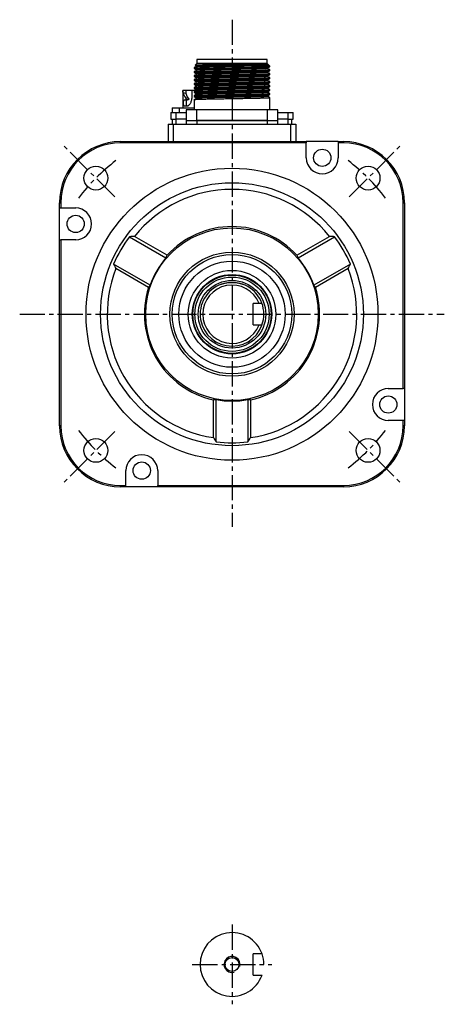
# Model space of a CAD drawing. Header units: millimetres. Extents: x 32176 to 34559, y 9836 to 10798.
# Tile 37 of 57: x 33097 to 33257, y 10078 to 10449. Entities that reach past the tile are written whole.
import ezdxf

# ---------------------------------------------------------------- set-up
doc = ezdxf.new("R2010")
doc.units = ezdxf.units.MM
doc.linetypes.add('CENTER2', pattern=[28.575, 19.05, -3.175, 3.175, -3.175])
doc.layers.add('Center', color=1, linetype='CENTER2')
doc.layers.add('Dim', color=2, linetype='Continuous')

msp = doc.modelspace()

# ---------------------------------------------------------------- linework, layer by layer
at = {"color": 7, "linetype": 'Continuous', "lineweight": 25}
for p, q in [((33163.47, 10433.74), (33163.47, 10432.24)), ((33189.97, 10433.74), (33163.47, 10433.74)), ((33189.97, 10432.24), (33189.97, 10433.74)), ((33163.23, 10431.12), (33162.47, 10430.68)), ((33162.47, 10430.68), (33162.47, 10430.31)), ((33162.47, 10429.18), (33162.47, 10428.81)), ((33163.47, 10432.24), (33162.83, 10431.6)), ((33162.83, 10431.6), (33163.23, 10431.37)), ((33163.23, 10431.37), (33163.25, 10431.36)), ((33163.23, 10429.87), (33163.23, 10429.62)), ((33163.25, 10431.38), (33163.25, 10431.13)), ((33189.97, 10432.24), (33163.47, 10432.24)), ((33190.97, 10431.24), (33184.52, 10431.24)), ((33190.34, 10431.87), (33189.97, 10432.24)), ((33190.21, 10430.37), (33190.21, 10430.61)), ((33190.97, 10431.24), (33190.35, 10431.86)), ((33190.97, 10431.06), (33190.97, 10431.24)), ((33190.97, 10429.56), (33190.97, 10429.93)), ((33162.47, 10427.68), (33162.47, 10427.31)), ((33162.47, 10426.18), (33162.47, 10425.81)), ((33163.23, 10428.37), (33163.23, 10428.12)), ((33163.23, 10426.87), (33163.23, 10426.62)), ((33190.21, 10428.87), (33190.21, 10429.11)), ((33190.21, 10427.37), (33190.21, 10427.61)), ((33190.21, 10425.87), (33190.21, 10426.11)), ((33190.97, 10428.06), (33190.97, 10428.43)), ((33190.97, 10426.56), (33190.97, 10426.93)), ((33190.97, 10425.06), (33190.97, 10425.43)), ((33158.22, 10422.14), (33158.22, 10415.54)), ((33158.23, 10422.14), (33158.22, 10422.14)), ((33159.33, 10422.14), (33158.23, 10422.14)), ((33161.52, 10422.14), (33159.33, 10422.14)), ((33162.47, 10424.68), (33162.47, 10424.31)), ((33162.47, 10423.18), (33162.47, 10422.81)), ((33163.23, 10425.37), (33163.23, 10425.12)), ((33163.23, 10423.87), (33163.23, 10423.62)), ((33163.23, 10422.37), (33163.23, 10422.12)), ((33190.21, 10424.37), (33190.21, 10424.61)), ((33190.21, 10422.87), (33190.21, 10423.11)), ((33190.97, 10423.56), (33190.97, 10423.93)), ((33190.97, 10422.06), (33190.97, 10422.43)), ((33159.38, 10420.91), (33158.28, 10421.24)), ((33158.81, 10418.54), (33159.28, 10418.54)), ((33159.28, 10418.54), (33159.77, 10418.54)), ((33160.32, 10419.14), (33159.37, 10419.14)), ((33160.23, 10418.54), (33159.77, 10418.54)), ((33162.47, 10421.68), (33162.47, 10421.31)), ((33162.47, 10420.18), (33162.47, 10419.81)), ((33162.54, 10419.78), (33162.47, 10419.81)), ((33162.47, 10419.81), (33163.23, 10419.37)), ((33162.47, 10418.68), (33163.23, 10419.12)), ((33162.47, 10418.68), (33162.47, 10414.74)), ((33163.23, 10420.87), (33163.23, 10420.62)), ((33163.23, 10419.12), (33163.23, 10419.37)), ((33163.26, 10419.36), (33163.23, 10419.37)), ((33163.23, 10419.36), (33163.23, 10419.11)), ((33163.29, 10419.12), (33163.23, 10419.12)), ((33163.49, 10419.41), (33163.49, 10419.16)), ((33190.21, 10421.37), (33190.21, 10421.61)), ((33190.21, 10419.87), (33190.21, 10420.11)), ((33190.97, 10420.56), (33190.97, 10420.93)), ((33190.97, 10414.74), (33190.97, 10419.43)), ((33154.12, 10415.54), (33156.92, 10415.54)), ((33154.12, 10415.54), (33154.12, 10413.84)), ((33156.92, 10413.84), (33156.92, 10415.54)), ((33156.92, 10415.54), (33162.47, 10415.54)), ((33160.14, 10416.24), (33158.81, 10416.24)), ((33159.47, 10414.74), (33159.47, 10410.84)), ((33163.47, 10414.74), (33159.47, 10414.74)), ((33163.47, 10410.84), (33163.47, 10414.74)), ((33189.97, 10414.74), (33163.47, 10414.74)), ((33189.97, 10414.74), (33189.97, 10410.84)), ((33193.97, 10414.74), (33189.97, 10414.74)), ((33193.97, 10410.84), (33193.97, 10414.74)), ((33153.72, 10413.84), (33153.72, 10411.34)), ((33153.72, 10413.84), (33155.72, 10413.84)), ((33153.72, 10411.34), (33155.72, 10411.34)), ((33154.22, 10411.34), (33154.22, 10409.34)), ((33155.72, 10411.34), (33155.72, 10413.84)), ((33155.72, 10413.84), (33159.47, 10413.84)), ((33159.47, 10411.34), (33155.72, 10411.34)), ((33155.72, 10409.34), (33155.72, 10411.34)), ((33159.47, 10410.84), (33163.47, 10410.84)), ((33159.47, 10410.84), (33159.47, 10409.34)), ((33159.47, 10410.84), (33163.47, 10410.84)), ((33189.97, 10410.84), (33163.47, 10410.84)), ((33163.47, 10410.84), (33163.47, 10409.34)), ((33163.47, 10410.84), (33189.97, 10410.84)), ((33189.97, 10410.84), (33193.97, 10410.84)), ((33189.97, 10410.84), (33189.97, 10409.34)), ((33189.97, 10410.84), (33193.97, 10410.84)), ((33193.97, 10413.84), (33197.72, 10413.84)), ((33197.72, 10411.34), (33193.97, 10411.34)), ((33193.97, 10409.34), (33193.97, 10410.84)), ((33197.72, 10413.84), (33197.72, 10411.34)), ((33197.72, 10413.84), (33199.72, 10413.84)), ((33197.72, 10411.34), (33199.72, 10411.34)), ((33197.72, 10411.34), (33197.72, 10409.34)), ((33199.22, 10409.34), (33199.22, 10411.34)), ((33199.72, 10411.34), (33199.72, 10413.84)), ((33152.72, 10409.34), (33152.72, 10402.84)), ((33152.72, 10409.34), (33154.72, 10409.34)), ((33154.72, 10409.34), (33198.72, 10409.34)), ((33154.72, 10402.84), (33154.72, 10409.34)), ((33198.72, 10409.34), (33198.72, 10402.84)), ((33198.72, 10409.34), (33200.72, 10409.34)), ((33200.72, 10409.34), (33200.72, 10402.84)), ((33134.72, 10402.34), (33134.72, 10402.84)), ((33134.72, 10402.84), (33204.72, 10402.84)), ((33204.72, 10402.34), (33134.72, 10402.34)), ((33204.72, 10402.84), (33204.72, 10402.34)), ((33216.72, 10402.84), (33204.72, 10402.84)), ((33204.72, 10396.73), (33204.72, 10402.34)), ((33216.72, 10402.84), (33216.72, 10402.34)), ((33216.72, 10402.84), (33218.72, 10402.84)), ((33218.72, 10402.34), (33216.72, 10402.34)), ((33216.72, 10402.34), (33216.72, 10396.73)), ((33218.72, 10402.84), (33218.72, 10402.34)), ((33111.72, 10377.84), (33111.72, 10379.84)), ((33111.72, 10379.84), (33112.22, 10379.84)), ((33111.72, 10377.84), (33112.22, 10377.84)), ((33111.72, 10365.84), (33111.72, 10377.84)), ((33112.22, 10379.84), (33112.22, 10377.84)), ((33112.22, 10377.84), (33117.83, 10377.84)), ((33241.22, 10309.84), (33241.22, 10379.84)), ((33241.22, 10379.84), (33241.72, 10379.84)), ((33241.72, 10379.84), (33241.72, 10309.84)), ((33138.06, 10367.01), (33151.82, 10359.06)), ((33152.29, 10360.03), (33139.97, 10367.14)), ((33201.15, 10360.03), (33213.47, 10367.14)), ((33201.62, 10359.06), (33215.38, 10367.01)), ((33111.72, 10365.84), (33112.22, 10365.84)), ((33111.72, 10295.84), (33111.72, 10365.84)), ((33112.22, 10365.84), (33112.22, 10295.84)), ((33117.83, 10365.84), (33112.22, 10365.84)), ((33145.89, 10348.79), (33132.13, 10356.74)), ((33145.29, 10347.9), (33132.97, 10355.02)), ((33221.31, 10356.74), (33207.55, 10348.79)), ((33220.47, 10355.02), (33208.15, 10347.9)), ((33184.72, 10333.84), (33184.72, 10341.84)), ((33188.03, 10341.84), (33184.72, 10341.84)), ((33184.72, 10333.84), (33188.03, 10333.84)), ((33235.61, 10309.84), (33241.22, 10309.84)), ((33241.72, 10309.84), (33241.22, 10309.84)), ((33241.72, 10309.84), (33241.72, 10297.84)), ((33169.72, 10291.36), (33169.72, 10305.59)), ((33170.79, 10289.78), (33170.79, 10305.67)), ((33182.65, 10305.67), (33182.65, 10289.78)), ((33183.72, 10305.59), (33183.72, 10291.36)), ((33112.22, 10295.84), (33111.72, 10295.84)), ((33241.22, 10297.84), (33235.61, 10297.84)), ((33241.72, 10297.84), (33241.22, 10297.84)), ((33241.22, 10295.84), (33241.22, 10297.84)), ((33241.72, 10295.84), (33241.22, 10295.84)), ((33241.72, 10297.84), (33241.72, 10295.84)), ((33136.72, 10273.34), (33136.72, 10278.95)), ((33148.72, 10278.95), (33148.72, 10273.34)), ((33134.72, 10273.34), (33136.72, 10273.34)), ((33134.72, 10272.84), (33134.72, 10273.34)), ((33136.72, 10272.84), (33134.72, 10272.84)), ((33136.72, 10272.84), (33136.72, 10273.34)), ((33148.72, 10272.84), (33136.72, 10272.84)), ((33148.72, 10273.34), (33218.72, 10273.34)), ((33148.72, 10272.84), (33148.72, 10273.34)), ((33218.72, 10272.84), (33148.72, 10272.84)), ((33218.72, 10273.34), (33218.72, 10272.84)), ((33188.03, 10096.99), (33184.72, 10096.99)), ((33184.72, 10088.99), (33184.72, 10096.99)), ((33184.72, 10088.99), (33188.03, 10088.99))]:
    msp.add_line(p, q, dxfattribs=at)
at = {"color": 7, "linetype": 'Continuous', "lineweight": 25, "flags": 128}
msp.add_lwpolyline([(33163.2, 10422.14), (33162.56, 10422.14), (33161.59, 10422.14)], dxfattribs=at)
at = {"color": 7, "linetype": 'Continuous', "lineweight": 25}
for centre, radius in [((33210.72, 10396.73), 3.25), ((33125.45, 10389.11), 4.5), ((33176.72, 10337.84), 55), ((33227.98, 10389.11), 4.5), ((33176.72, 10337.84), 49.5), ((33117.83, 10371.84), 3.25), ((33176.72, 10337.84), 32.5), ((33176.72, 10337.84), 23.37), ((33176.72, 10337.84), 22.5), ((33176.72, 10337.84), 20), ((33176.72, 10337.84), 16.5), ((33176.72, 10337.84), 14.95), ((33176.72, 10337.84), 14.75), ((33176.72, 10337.84), 14), ((33176.72, 10337.84), 12.75), ((33235.61, 10303.84), 3.25), ((33125.45, 10286.57), 4.5), ((33227.98, 10286.57), 4.5), ((33142.72, 10278.95), 3.25), ((33176.72, 10092.99), 2.6)]:
    msp.add_circle(centre, radius, dxfattribs=at)
for centre, radius, start, end in [((33134.72, 10379.84), 23, 90, 180), ((33134.72, 10379.84), 22.5, 90, 180), ((33218.72, 10379.84), 23, 0, 90), ((33218.72, 10379.84), 22.5, 0, 90), ((33210.72, 10396.73), 6, 180, 0), ((33176.72, 10337.84), 47, 38.5653, 141.4347), ((33117.83, 10371.84), 6, 270, 90), ((33176.72, 10337.84), 33, 42.2467, 137.7533), ((33176.72, 10337.84), 48.43, 142.9687, 157.0313), ((33176.72, 10337.84), 48.43, 22.9687, 37.0313), ((33176.72, 10337.84), 32.71, 139.5597, 160.4403), ((33176.72, 10337.84), 32.71, 19.5597, 40.4403), ((33176.72, 10337.84), 47, 158.5653, 261.4347), ((33176.72, 10337.84), 47, 278.5653, 21.4347), ((33176.72, 10337.84), 33, 162.2467, 257.7533), ((33176.72, 10337.84), 12, 109.4712, 70.5288), ((33176.72, 10337.84), 11, 21.3237, 338.6763), ((33176.72, 10337.84), 33, 282.2467, 17.7533), ((33235.61, 10303.84), 6, 90, 270), ((33176.72, 10337.84), 32.71, 259.5597, 280.4403), ((33134.72, 10295.84), 23, 180, 270), ((33134.72, 10295.84), 22.5, 180, 270), ((33218.72, 10295.84), 22.5, 270, 0), ((33218.72, 10295.84), 23, 270, 0), ((33176.72, 10337.84), 48.43, 262.9687, 277.0313), ((33142.72, 10278.95), 6, 0, 180), ((33176.72, 10092.99), 12, 19.4712, 340.5288)]:
    msp.add_arc(centre, radius, start, end, dxfattribs=at)
for centre, major_axis, ratio, start_param, end_param in [((33165.82, 10414.23), (-6.36, 769.68), 0.005406, 1.560477, 1.562655), ((33165.82, 10419.3), (7.42, -3.33), 0.49099, 3.479611, 3.915673)]:
    msp.add_ellipse(centre, major_axis=major_axis, ratio=ratio, start_param=start_param, end_param=end_param, dxfattribs=at)
for points, knots in [([(33162.5, 10430.3), (33162.49, 10430.3), (33162.42, 10430.31), (33162.59, 10430.34), (33163.05, 10430.38), (33163.97, 10430.42), (33165.25, 10430.46), (33166.84, 10430.5), (33168.73, 10430.54), (33170.83, 10430.58), (33173.11, 10430.62), (33175.48, 10430.66), (33177.9, 10430.7), (33180.27, 10430.74), (33182.56, 10430.78), (33184.66, 10430.82), (33186.56, 10430.86), (33188.16, 10430.9), (33189.45, 10430.94), (33190.33, 10430.98), (33190.87, 10431.02), (33190.94, 10431.04), (33190.97, 10431.06)], [0, 0, 0, 0, 0.0088748, 0.0517663, 0.1042287, 0.1582126, 0.2106751, 0.2646591, 0.3171208, 0.3711038, 0.4235656, 0.4775488, 0.5300111, 0.5839948, 0.6364564, 0.6904394, 0.7429021, 0.7968863, 0.8493479, 0.9033308, 0.9510963, 1, 1, 1, 1]), ([(33162.5, 10428.8), (33162.49, 10428.8), (33162.42, 10428.81), (33162.59, 10428.84), (33163.05, 10428.88), (33163.96, 10428.92), (33165.23, 10428.96), (33166.82, 10429), (33168.71, 10429.04), (33170.81, 10429.08), (33173.09, 10429.12), (33175.46, 10429.16), (33177.88, 10429.2), (33180.25, 10429.24), (33182.54, 10429.28), (33184.65, 10429.32), (33186.54, 10429.36), (33188.15, 10429.4), (33189.44, 10429.44), (33190.33, 10429.48), (33190.87, 10429.52), (33190.94, 10429.54), (33190.97, 10429.56)], [0, 0, 0, 0, 0.00886, 0.051325, 0.103789, 0.157773, 0.210237, 0.264221, 0.316684, 0.370668, 0.42313, 0.477114, 0.529577, 0.583562, 0.636024, 0.690008, 0.742472, 0.796457, 0.848919, 0.902903, 0.950875, 1, 1, 1, 1]), ([(33162.47, 10429.18), (33162.49, 10429.19), (33162.55, 10429.21), (33163.06, 10429.25), (33163.96, 10429.29), (33165.23, 10429.33), (33166.82, 10429.37), (33168.71, 10429.41), (33170.81, 10429.45), (33173.09, 10429.49), (33175.46, 10429.53), (33177.88, 10429.57), (33180.25, 10429.61), (33182.54, 10429.65), (33184.65, 10429.69), (33186.54, 10429.73), (33188.15, 10429.77), (33189.44, 10429.81), (33190.34, 10429.85), (33190.84, 10429.89), (33191.02, 10429.92), (33190.95, 10429.93), (33190.94, 10429.93)], [0, 0, 0, 0, 0.042457, 0.094909, 0.148883, 0.201335, 0.255309, 0.307761, 0.361734, 0.414185, 0.468158, 0.520611, 0.574584, 0.627036, 0.681008, 0.733461, 0.787435, 0.839887, 0.893859, 0.941821, 0.990936, 1, 1, 1, 1]), ([(33162.47, 10430.3), (33162.6, 10430.23), (33162.85, 10430.08), (33163.11, 10429.93), (33163.23, 10429.86)], [0, 0, 0, 0, 0.503923, 1, 1, 1, 1]), ([(33163.24, 10429.62), (33163.11, 10429.55), (33162.86, 10429.4), (33162.6, 10429.26), (33162.47, 10429.18)], [0, 0, 0, 0, 0.499996, 1, 1, 1, 1]), ([(33163.31, 10431.14), (33163.19, 10431.07), (33162.93, 10430.92), (33162.68, 10430.78), (33162.56, 10430.7)], [0, 0, 0, 0, 0.4999989, 1, 1, 1, 1]), ([(33184.52, 10431.24), (33184.01, 10431.23), (33182.83, 10431.2), (33180.76, 10431.16), (33178.42, 10431.12), (33175.99, 10431.08), (33173.61, 10431.03), (33171.3, 10430.99), (33169.16, 10430.94), (33167.22, 10430.9), (33165.56, 10430.85), (33164.2, 10430.81), (33163.24, 10430.76), (33162.7, 10430.73), (33162.63, 10430.71), (33162.61, 10430.7)], [0, 0, 0, 0, 0.061186, 0.142805, 0.226792, 0.308411, 0.392397, 0.474016, 0.558002, 0.639622, 0.723608, 0.805228, 0.889214, 0.97101, 1, 1, 1, 1]), ([(33185.46, 10431.91), (33184.97, 10431.9), (33184.44, 10431.89), (33183.34, 10431.88), (33182.77, 10431.87), (33181.58, 10431.86), (33180.98, 10431.86), (33179.73, 10431.84), (33179.09, 10431.84), (33177.16, 10431.82), (33175.84, 10431.8), (33173.91, 10431.78), (33173.27, 10431.78), (33172.02, 10431.76), (33171.42, 10431.76), (33169.64, 10431.74), (33168.56, 10431.73), (33167.09, 10431.71), (33166.63, 10431.7), (33165.78, 10431.69), (33165.39, 10431.68), (33164.68, 10431.67), (33164.37, 10431.66), (33163.82, 10431.65), (33163.59, 10431.64), (33163.03, 10431.62), (33162.84, 10431.61), (33162.83, 10431.6)], [0, 0, 0, 0, 0.0625, 0.0625, 0.125, 0.125, 0.1875, 0.1875, 0.25, 0.25, 0.375, 0.375, 0.4375, 0.4375, 0.5, 0.5, 0.625, 0.625, 0.6875, 0.6875, 0.75, 0.75, 0.8125, 0.8125, 0.875, 0.875, 1, 1, 1, 1]), ([(33190.17, 10430.61), (33190.12, 10430.6), (33190.03, 10430.57), (33189.25, 10430.52), (33188, 10430.47), (33186.32, 10430.43), (33184.27, 10430.38), (33181.91, 10430.33), (33179.36, 10430.29), (33176.72, 10430.24), (33174.08, 10430.19), (33171.52, 10430.15), (33169.17, 10430.1), (33167.12, 10430.05), (33165.44, 10430.01), (33164.17, 10429.96), (33163.43, 10429.91), (33163.15, 10429.88), (33163.26, 10429.86), (33163.27, 10429.86)], [0, 0, 0, 0, 0.05256, 0.115668, 0.178775, 0.240669, 0.302563, 0.36567, 0.428778, 0.490672, 0.552566, 0.615673, 0.67878, 0.740674, 0.802568, 0.865676, 0.928783, 0.990677, 1, 1, 1, 1]), ([(33190.1, 10430.37), (33190.13, 10430.36), (33190.19, 10430.33), (33189.43, 10430.28), (33187.99, 10430.22), (33186.02, 10430.17), (33183.6, 10430.12), (33180.82, 10430.06), (33177.85, 10430.01), (33174.83, 10429.96), (33171.9, 10429.9), (33169.2, 10429.85), (33166.89, 10429.8), (33165.04, 10429.75), (33163.82, 10429.69), (33163.24, 10429.65), (33163.29, 10429.63), (33163.3, 10429.62)], [0, 0, 0, 0, 0.038159, 0.11929, 0.19171, 0.262574, 0.33402, 0.406579, 0.478437, 0.549055, 0.621257, 0.693705, 0.764637, 0.836002, 0.90855, 0.980472, 1, 1, 1, 1]), ([(33185.46, 10431.91), (33184.76, 10431.89), (33183.36, 10431.86), (33180.75, 10431.81), (33177.79, 10431.76), (33174.58, 10431.7), (33171.49, 10431.65), (33168.7, 10431.59), (33166.34, 10431.53), (33164.59, 10431.48), (33163.5, 10431.43), (33163.37, 10431.39), (33163.31, 10431.38)], [0, 0, 0, 0, 0.087094, 0.174133, 0.280492, 0.386768, 0.49297, 0.599095, 0.705138, 0.811108, 0.916993, 1, 1, 1, 1]), ([(33190.34, 10431.87), (33190.31, 10431.86), (33190.26, 10431.83), (33189.64, 10431.78), (33188.42, 10431.73), (33186.42, 10431.68), (33183.88, 10431.62), (33180.95, 10431.57), (33177.79, 10431.51), (33174.58, 10431.45), (33171.49, 10431.4), (33168.7, 10431.34), (33166.34, 10431.28), (33164.6, 10431.23), (33163.58, 10431.18), (33163.45, 10431.15), (33163.41, 10431.14)], [0, 0, 0, 0, 0.054725, 0.109424, 0.187029, 0.26458, 0.342073, 0.419508, 0.49689, 0.574212, 0.65148, 0.728691, 0.805843, 0.882942, 0.959979, 1, 1, 1, 1]), ([(33190.34, 10431.87), (33190.38, 10431.84), (33190.37, 10431.82), (33190.3, 10431.76), (33190.22, 10431.73), (33189.99, 10431.68), (33189.84, 10431.66), (33189.57, 10431.62), (33189.47, 10431.6), (33189.25, 10431.58), (33189.13, 10431.56), (33188.49, 10431.5), (33187.86, 10431.45), (33186.72, 10431.37), (33186.32, 10431.34), (33185.45, 10431.29), (33185, 10431.27), (33184.52, 10431.24)], [0, 0, 0, 0, 0.125, 0.125, 0.25, 0.25, 0.375, 0.375, 0.4375, 0.4375, 0.5, 0.5, 0.75, 0.75, 0.875, 0.875, 1, 1, 1, 1]), ([(33190.34, 10431.87), (33190.35, 10431.87), (33190.25, 10431.88), (33189.84, 10431.88), (33189.52, 10431.88), (33188.68, 10431.89), (33188.15, 10431.9), (33186.93, 10431.9), (33186.24, 10431.9), (33185.46, 10431.91)], [0, 0, 0, 0, 0.25, 0.25, 0.5, 0.5, 0.75, 0.75, 1, 1, 1, 1]), ([(33190.2, 10430.61), (33190.33, 10430.68), (33190.58, 10430.83), (33190.84, 10430.98), (33190.96, 10431.05)], [0, 0, 0, 0, 0.4999956, 1, 1, 1, 1]), ([(33190.2, 10429.11), (33190.33, 10429.18), (33190.58, 10429.33), (33190.84, 10429.48), (33190.96, 10429.55)], [0, 0, 0, 0, 0.499996, 1, 1, 1, 1]), ([(33190.96, 10429.93), (33190.84, 10430.01), (33190.58, 10430.15), (33190.33, 10430.3), (33190.21, 10430.37)], [0, 0, 0, 0, 0.504086, 1, 1, 1, 1]), ([(33162.5, 10427.3), (33162.49, 10427.3), (33162.42, 10427.31), (33162.59, 10427.34), (33163.05, 10427.38), (33163.96, 10427.42), (33165.23, 10427.46), (33166.82, 10427.5), (33168.71, 10427.54), (33170.81, 10427.58), (33173.09, 10427.62), (33175.46, 10427.66), (33177.88, 10427.7), (33180.25, 10427.74), (33182.54, 10427.78), (33184.65, 10427.82), (33186.54, 10427.86), (33188.15, 10427.9), (33189.44, 10427.94), (33190.33, 10427.98), (33190.87, 10428.02), (33190.94, 10428.04), (33190.97, 10428.06)], [0, 0, 0, 0, 0.008913, 0.051376, 0.103836, 0.157818, 0.210279, 0.264261, 0.31672, 0.370701, 0.423161, 0.477142, 0.529602, 0.583584, 0.636044, 0.690025, 0.742485, 0.796468, 0.848927, 0.902908, 0.950877, 1, 1, 1, 1]), ([(33162.5, 10425.8), (33162.49, 10425.8), (33162.42, 10425.81), (33162.59, 10425.84), (33163.05, 10425.88), (33163.96, 10425.92), (33165.23, 10425.96), (33166.82, 10426), (33168.71, 10426.04), (33170.81, 10426.08), (33173.09, 10426.12), (33175.46, 10426.16), (33177.88, 10426.2), (33180.25, 10426.24), (33182.54, 10426.28), (33184.65, 10426.32), (33186.54, 10426.36), (33188.15, 10426.4), (33189.44, 10426.44), (33190.33, 10426.48), (33190.87, 10426.52), (33190.94, 10426.54), (33190.97, 10426.56)], [0, 0, 0, 0, 0.009064, 0.051521, 0.103974, 0.157947, 0.2104, 0.264373, 0.316825, 0.370798, 0.423249, 0.477222, 0.529675, 0.583648, 0.6361, 0.690072, 0.742525, 0.796499, 0.84895, 0.902923, 0.950885, 1, 1, 1, 1]), ([(33162.47, 10428.8), (33162.6, 10428.73), (33162.85, 10428.58), (33163.11, 10428.43), (33163.23, 10428.36)], [0, 0, 0, 0, 0.50391, 1, 1, 1, 1]), ([(33162.47, 10427.68), (33162.49, 10427.69), (33162.55, 10427.71), (33163.06, 10427.75), (33163.96, 10427.79), (33165.23, 10427.83), (33166.82, 10427.87), (33168.71, 10427.91), (33170.81, 10427.95), (33173.09, 10427.99), (33175.46, 10428.03), (33177.88, 10428.07), (33180.25, 10428.11), (33182.54, 10428.15), (33184.65, 10428.19), (33186.54, 10428.23), (33188.15, 10428.27), (33189.44, 10428.31), (33190.34, 10428.35), (33190.84, 10428.39), (33191.02, 10428.42), (33190.95, 10428.43), (33190.94, 10428.43)], [0, 0, 0, 0, 0.042457, 0.094909, 0.148883, 0.201336, 0.25531, 0.307761, 0.361734, 0.414186, 0.468159, 0.520612, 0.574585, 0.627037, 0.68101, 0.733462, 0.787436, 0.839888, 0.893861, 0.941823, 0.990938, 1, 1, 1, 1]), ([(33162.47, 10426.18), (33162.49, 10426.19), (33162.55, 10426.21), (33163.06, 10426.25), (33163.96, 10426.29), (33165.23, 10426.33), (33166.82, 10426.37), (33168.71, 10426.41), (33170.81, 10426.45), (33173.09, 10426.49), (33175.46, 10426.53), (33177.88, 10426.57), (33180.25, 10426.61), (33182.54, 10426.65), (33184.65, 10426.69), (33186.54, 10426.73), (33188.15, 10426.77), (33189.44, 10426.81), (33190.34, 10426.85), (33190.84, 10426.89), (33191.02, 10426.92), (33190.95, 10426.93), (33190.94, 10426.93)], [0, 0, 0, 0, 0.0424634, 0.094924, 0.1489059, 0.2013665, 0.2553486, 0.3078084, 0.3617895, 0.4142495, 0.4682307, 0.5206911, 0.5746729, 0.6271327, 0.6811137, 0.7335746, 0.7875568, 0.8400166, 0.8939976, 0.941967, 0.9910897, 1, 1, 1, 1]), ([(33162.47, 10424.68), (33162.49, 10424.69), (33162.55, 10424.71), (33163.06, 10424.75), (33163.96, 10424.79), (33165.23, 10424.83), (33166.82, 10424.87), (33168.71, 10424.91), (33170.81, 10424.95), (33173.09, 10424.99), (33175.46, 10425.03), (33177.88, 10425.07), (33180.25, 10425.11), (33182.54, 10425.15), (33184.65, 10425.19), (33186.54, 10425.23), (33188.15, 10425.27), (33189.44, 10425.31), (33190.34, 10425.35), (33190.84, 10425.39), (33191.02, 10425.42), (33190.95, 10425.43), (33190.94, 10425.43)], [0, 0, 0, 0, 0.042466, 0.094929, 0.148914, 0.201378, 0.255363, 0.307825, 0.36181, 0.414272, 0.468257, 0.52072, 0.574705, 0.627167, 0.681151, 0.733615, 0.7876, 0.840063, 0.894047, 0.942019, 0.991145, 1, 1, 1, 1]), ([(33163.24, 10428.12), (33163.11, 10428.05), (33162.86, 10427.9), (33162.6, 10427.76), (33162.47, 10427.68)], [0, 0, 0, 0, 0.4999958, 1, 1, 1, 1]), ([(33162.47, 10427.3), (33162.6, 10427.23), (33162.85, 10427.08), (33163.11, 10426.93), (33163.23, 10426.86)], [0, 0, 0, 0, 0.5039506, 1, 1, 1, 1]), ([(33163.24, 10426.62), (33163.11, 10426.55), (33162.86, 10426.4), (33162.6, 10426.25), (33162.47, 10426.18)], [0, 0, 0, 0, 0.499996, 1, 1, 1, 1]), ([(33162.47, 10425.8), (33162.6, 10425.73), (33162.85, 10425.58), (33163.11, 10425.43), (33163.23, 10425.36)], [0, 0, 0, 0, 0.50408, 1, 1, 1, 1]), ([(33190.17, 10429.11), (33190.12, 10429.1), (33190.03, 10429.07), (33189.25, 10429.02), (33188, 10428.97), (33186.32, 10428.93), (33184.27, 10428.88), (33181.91, 10428.83), (33179.36, 10428.79), (33176.72, 10428.74), (33174.08, 10428.69), (33171.52, 10428.65), (33169.17, 10428.6), (33167.12, 10428.55), (33165.44, 10428.51), (33164.17, 10428.46), (33163.43, 10428.41), (33163.15, 10428.38), (33163.26, 10428.36), (33163.27, 10428.36)], [0, 0, 0, 0, 0.052582, 0.115689, 0.178796, 0.24069, 0.302583, 0.36569, 0.428797, 0.490691, 0.552585, 0.615692, 0.678798, 0.740692, 0.802586, 0.865693, 0.9288, 0.990693, 1, 1, 1, 1]), ([(33190.17, 10427.61), (33190.12, 10427.6), (33190.03, 10427.57), (33189.25, 10427.52), (33188, 10427.47), (33186.32, 10427.43), (33184.27, 10427.38), (33181.91, 10427.33), (33179.36, 10427.29), (33176.72, 10427.24), (33174.08, 10427.19), (33171.52, 10427.15), (33169.17, 10427.1), (33167.12, 10427.05), (33165.44, 10427.01), (33164.17, 10426.96), (33163.43, 10426.91), (33163.15, 10426.88), (33163.26, 10426.86), (33163.27, 10426.86)], [0, 0, 0, 0, 0.052573, 0.115677, 0.178782, 0.240673, 0.302564, 0.365668, 0.428772, 0.490663, 0.552554, 0.615659, 0.678763, 0.740654, 0.802545, 0.865649, 0.928753, 0.990645, 1, 1, 1, 1]), ([(33190.17, 10426.11), (33190.12, 10426.1), (33190.03, 10426.07), (33189.25, 10426.02), (33188, 10425.97), (33186.32, 10425.93), (33184.27, 10425.88), (33181.91, 10425.83), (33179.36, 10425.79), (33176.72, 10425.74), (33174.08, 10425.69), (33171.52, 10425.65), (33169.17, 10425.6), (33167.12, 10425.55), (33165.44, 10425.51), (33164.17, 10425.46), (33163.43, 10425.41), (33163.15, 10425.38), (33163.26, 10425.36), (33163.27, 10425.36)], [0, 0, 0, 0, 0.052459, 0.115561, 0.178663, 0.240551, 0.30244, 0.365541, 0.428643, 0.490531, 0.55242, 0.615521, 0.678623, 0.740511, 0.8024, 0.865501, 0.928603, 0.990491, 1, 1, 1, 1]), ([(33190.14, 10425.87), (33190.14, 10425.85), (33190.11, 10425.82), (33189.3, 10425.77), (33187.87, 10425.72), (33185.87, 10425.67), (33183.42, 10425.61), (33180.63, 10425.56), (33177.65, 10425.51), (33174.63, 10425.46), (33171.71, 10425.4), (33169.03, 10425.35), (33166.75, 10425.29), (33164.94, 10425.24), (33163.76, 10425.19), (33163.22, 10425.15), (33163.28, 10425.13), (33163.29, 10425.12)], [0, 0, 0, 0, 0.051948, 0.124241, 0.196583, 0.267328, 0.33888, 0.411425, 0.483148, 0.55379, 0.626042, 0.698418, 0.769218, 0.840693, 0.913233, 0.985025, 1, 1, 1, 1]), ([(33190.19, 10428.87), (33190.15, 10428.85), (33190.07, 10428.82), (33189.3, 10428.77), (33188.05, 10428.72), (33186.36, 10428.68), (33184.29, 10428.63), (33181.92, 10428.58), (33179.33, 10428.54), (33176.67, 10428.49), (33174, 10428.44), (33171.42, 10428.39), (33169.06, 10428.35), (33167.01, 10428.3), (33165.33, 10428.25), (33164.11, 10428.21), (33163.38, 10428.16), (33163.31, 10428.13), (33163.29, 10428.12)], [0, 0, 0, 0, 0.059356, 0.123669, 0.188034, 0.251186, 0.314266, 0.378606, 0.442946, 0.506026, 0.569178, 0.633543, 0.697857, 0.76087, 0.824092, 0.888479, 0.952765, 1, 1, 1, 1]), ([(33190.16, 10427.37), (33190.17, 10427.36), (33190.25, 10427.34), (33189.85, 10427.31), (33188.96, 10427.26), (33187.55, 10427.21), (33185.74, 10427.16), (33183.57, 10427.12), (33181.11, 10427.07), (33178.49, 10427.02), (33175.82, 10426.98), (33173.17, 10426.93), (33170.65, 10426.88), (33168.37, 10426.83), (33166.44, 10426.79), (33164.88, 10426.74), (33163.82, 10426.69), (33163.29, 10426.65), (33163.3, 10426.63), (33163.3, 10426.62)], [0, 0, 0, 0, 0.016047, 0.079597, 0.144067, 0.208181, 0.270915, 0.334525, 0.399005, 0.463079, 0.525786, 0.589454, 0.653943, 0.717975, 0.78066, 0.844384, 0.90888, 0.972867, 1, 1, 1, 1]), ([(33190.2, 10427.61), (33190.33, 10427.68), (33190.58, 10427.83), (33190.84, 10427.98), (33190.96, 10428.05)], [0, 0, 0, 0, 0.499996, 1, 1, 1, 1]), ([(33190.2, 10426.11), (33190.33, 10426.18), (33190.58, 10426.33), (33190.84, 10426.48), (33190.96, 10426.55)], [0, 0, 0, 0, 0.4999958, 1, 1, 1, 1]), ([(33190.96, 10428.43), (33190.84, 10428.51), (33190.58, 10428.65), (33190.33, 10428.8), (33190.21, 10428.87)], [0, 0, 0, 0, 0.504081, 1, 1, 1, 1]), ([(33190.96, 10426.93), (33190.84, 10427), (33190.58, 10427.15), (33190.33, 10427.3), (33190.21, 10427.37)], [0, 0, 0, 0, 0.5039524, 1, 1, 1, 1]), ([(33190.96, 10425.43), (33190.84, 10425.5), (33190.58, 10425.65), (33190.33, 10425.8), (33190.21, 10425.87)], [0, 0, 0, 0, 0.50391, 1, 1, 1, 1]), ([(33158.28, 10421.24), (33158.27, 10421.28), (33158.26, 10421.34), (33158.25, 10421.47), (33158.24, 10421.54), (33158.24, 10421.7), (33158.23, 10421.78), (33158.23, 10421.96), (33158.23, 10422.05), (33158.23, 10422.14)], [0, 0, 0, 0, 0.25, 0.25, 0.5, 0.5, 0.75, 0.75, 1, 1, 1, 1]), ([(33159.33, 10421.82), (33159.33, 10421.78), (33159.33, 10421.71), (33159.33, 10421.6), (33159.33, 10421.5), (33159.33, 10421.39), (33159.34, 10421.28), (33159.35, 10421.14), (33159.36, 10421.01), (33159.37, 10420.94), (33159.38, 10420.91)], [0, 0, 0, 0, 0.101453, 0.201167, 0.30017, 0.399511, 0.500229, 0.667848, 0.832754, 1, 1, 1, 1]), ([(33162.5, 10424.3), (33162.49, 10424.3), (33162.42, 10424.31), (33162.59, 10424.34), (33163.05, 10424.38), (33163.96, 10424.42), (33165.23, 10424.46), (33166.82, 10424.5), (33168.71, 10424.54), (33170.81, 10424.58), (33173.09, 10424.62), (33175.46, 10424.66), (33177.88, 10424.7), (33180.25, 10424.74), (33182.54, 10424.78), (33184.65, 10424.82), (33186.54, 10424.86), (33188.15, 10424.9), (33189.44, 10424.94), (33190.33, 10424.98), (33190.87, 10425.02), (33190.94, 10425.04), (33190.97, 10425.06)], [0, 0, 0, 0, 0.00907, 0.051526, 0.103978, 0.157952, 0.210404, 0.264377, 0.316829, 0.370801, 0.423252, 0.477225, 0.529677, 0.58365, 0.636101, 0.690074, 0.742526, 0.7965, 0.848951, 0.902923, 0.950885, 1, 1, 1, 1]), ([(33162.5, 10422.8), (33162.49, 10422.8), (33162.42, 10422.81), (33162.59, 10422.84), (33163.05, 10422.88), (33163.96, 10422.92), (33165.23, 10422.96), (33166.82, 10423), (33168.71, 10423.04), (33170.81, 10423.08), (33173.09, 10423.12), (33175.46, 10423.16), (33177.88, 10423.2), (33180.25, 10423.24), (33182.54, 10423.28), (33184.65, 10423.32), (33186.54, 10423.36), (33188.15, 10423.4), (33189.44, 10423.44), (33190.33, 10423.48), (33190.87, 10423.52), (33190.94, 10423.54), (33190.97, 10423.56)], [0, 0, 0, 0, 0.008957, 0.051419, 0.103877, 0.157856, 0.210314, 0.264294, 0.316751, 0.37073, 0.423187, 0.477166, 0.529624, 0.583603, 0.63606, 0.690039, 0.742497, 0.796477, 0.848934, 0.902913, 0.95088, 1, 1, 1, 1]), ([(33162.5, 10421.3), (33162.49, 10421.3), (33162.42, 10421.31), (33162.59, 10421.34), (33163.05, 10421.38), (33163.96, 10421.42), (33165.23, 10421.46), (33166.82, 10421.5), (33168.71, 10421.54), (33170.81, 10421.58), (33173.09, 10421.62), (33175.46, 10421.66), (33177.88, 10421.7), (33180.25, 10421.74), (33182.54, 10421.78), (33184.65, 10421.82), (33186.54, 10421.86), (33188.15, 10421.9), (33189.44, 10421.94), (33190.33, 10421.98), (33190.87, 10422.02), (33190.94, 10422.04), (33190.97, 10422.06)], [0, 0, 0, 0, 0.00881, 0.051278, 0.103744, 0.157731, 0.210197, 0.264185, 0.31665, 0.370636, 0.423102, 0.477088, 0.529554, 0.583541, 0.636006, 0.689993, 0.742459, 0.796447, 0.848912, 0.902898, 0.950872, 1, 1, 1, 1]), ([(33163.24, 10425.12), (33163.11, 10425.05), (33162.86, 10424.9), (33162.6, 10424.75), (33162.47, 10424.68)], [0, 0, 0, 0, 0.499996, 1, 1, 1, 1]), ([(33162.47, 10423.18), (33162.49, 10423.19), (33162.55, 10423.21), (33163.06, 10423.25), (33163.96, 10423.29), (33165.23, 10423.33), (33166.82, 10423.37), (33168.71, 10423.41), (33170.81, 10423.45), (33173.09, 10423.49), (33175.46, 10423.53), (33177.88, 10423.57), (33180.25, 10423.61), (33182.54, 10423.65), (33184.65, 10423.69), (33186.54, 10423.73), (33188.15, 10423.77), (33189.44, 10423.81), (33190.34, 10423.85), (33190.84, 10423.89), (33191.02, 10423.92), (33190.95, 10423.93), (33190.94, 10423.93)], [0, 0, 0, 0, 0.042465, 0.094928, 0.148912, 0.201375, 0.255359, 0.307821, 0.361804, 0.414266, 0.46825, 0.520712, 0.574696, 0.627158, 0.681142, 0.733604, 0.787589, 0.840051, 0.894034, 0.942005, 0.99113, 1, 1, 1, 1]), ([(33162.47, 10421.68), (33162.49, 10421.69), (33162.55, 10421.71), (33163.06, 10421.75), (33163.96, 10421.79), (33165.23, 10421.83), (33166.82, 10421.87), (33168.71, 10421.91), (33170.81, 10421.95), (33173.09, 10421.99), (33175.46, 10422.03), (33177.88, 10422.07), (33180.25, 10422.11), (33182.54, 10422.15), (33184.65, 10422.19), (33186.54, 10422.23), (33188.15, 10422.27), (33189.44, 10422.31), (33190.34, 10422.35), (33190.84, 10422.39), (33191.02, 10422.42), (33190.95, 10422.43), (33190.94, 10422.43)], [0, 0, 0, 0, 0.042464, 0.094926, 0.148909, 0.201371, 0.255354, 0.307815, 0.361798, 0.414259, 0.468241, 0.520703, 0.574686, 0.627147, 0.681129, 0.733591, 0.787575, 0.840035, 0.894018, 0.941988, 0.991112, 1, 1, 1, 1]), ([(33162.47, 10424.3), (33162.6, 10424.23), (33162.85, 10424.08), (33163.11, 10423.93), (33163.23, 10423.86)], [0, 0, 0, 0, 0.504087, 1, 1, 1, 1]), ([(33163.24, 10423.62), (33163.11, 10423.55), (33162.86, 10423.4), (33162.6, 10423.25), (33162.47, 10423.18)], [0, 0, 0, 0, 0.499996, 1, 1, 1, 1]), ([(33162.47, 10422.8), (33162.6, 10422.73), (33162.85, 10422.58), (33163.11, 10422.43), (33163.23, 10422.36)], [0, 0, 0, 0, 0.503989, 1, 1, 1, 1]), ([(33163.24, 10422.12), (33163.11, 10422.05), (33162.86, 10421.9), (33162.6, 10421.75), (33162.47, 10421.68)], [0, 0, 0, 0, 0.499996, 1, 1, 1, 1]), ([(33190.17, 10424.61), (33190.12, 10424.6), (33190.03, 10424.57), (33189.25, 10424.52), (33188, 10424.47), (33186.32, 10424.43), (33184.27, 10424.38), (33181.91, 10424.33), (33179.36, 10424.29), (33176.72, 10424.24), (33174.08, 10424.19), (33171.52, 10424.15), (33169.17, 10424.1), (33167.12, 10424.05), (33165.44, 10424.01), (33164.17, 10423.96), (33163.43, 10423.91), (33163.15, 10423.88), (33163.26, 10423.86), (33163.27, 10423.86)], [0, 0, 0, 0, 0.052359, 0.115467, 0.178575, 0.240469, 0.302364, 0.365471, 0.428579, 0.490473, 0.552368, 0.615476, 0.678583, 0.740478, 0.802372, 0.86548, 0.928588, 0.990482, 1, 1, 1, 1]), ([(33190.17, 10423.11), (33190.12, 10423.1), (33190.03, 10423.07), (33189.25, 10423.02), (33188, 10422.97), (33186.32, 10422.93), (33184.27, 10422.88), (33181.91, 10422.83), (33179.36, 10422.79), (33176.72, 10422.74), (33174.08, 10422.69), (33171.52, 10422.65), (33169.17, 10422.6), (33167.12, 10422.55), (33165.44, 10422.51), (33164.17, 10422.46), (33163.43, 10422.41), (33163.15, 10422.38), (33163.26, 10422.36), (33163.27, 10422.36)], [0, 0, 0, 0, 0.052427, 0.115538, 0.178649, 0.240547, 0.302444, 0.365555, 0.428666, 0.490564, 0.552461, 0.615572, 0.678683, 0.740581, 0.802478, 0.865589, 0.9287, 0.990598, 1, 1, 1, 1]), ([(33190.13, 10424.37), (33190.14, 10424.36), (33190.17, 10424.33), (33189.48, 10424.28), (33188.15, 10424.23), (33186.23, 10424.18), (33183.85, 10424.12), (33181.1, 10424.07), (33178.14, 10424.01), (33175.12, 10423.96), (33172.17, 10423.91), (33169.44, 10423.85), (33167.09, 10423.8), (33165.19, 10423.75), (33163.91, 10423.7), (33163.27, 10423.65), (33163.3, 10423.63), (33163.31, 10423.62)], [0, 0, 0, 0, 0.040288, 0.1124, 0.18486, 0.255873, 0.327099, 0.399605, 0.471585, 0.542147, 0.614207, 0.686688, 0.757787, 0.828924, 0.901413, 0.97345, 1, 1, 1, 1]), ([(33190.13, 10422.87), (33190.15, 10422.86), (33190.22, 10422.83), (33189.63, 10422.79), (33188.41, 10422.74), (33186.57, 10422.68), (33184.26, 10422.63), (33181.57, 10422.58), (33178.63, 10422.52), (33175.61, 10422.47), (33172.64, 10422.42), (33169.86, 10422.36), (33167.44, 10422.31), (33165.47, 10422.26), (33164.08, 10422.2), (33163.33, 10422.16), (33163.32, 10422.13), (33163.32, 10422.12)], [0, 0, 0, 0, 0.028661, 0.100547, 0.173074, 0.244434, 0.315328, 0.387747, 0.459936, 0.530536, 0.602357, 0.674894, 0.746335, 0.817163, 0.889553, 0.961787, 1, 1, 1, 1]), ([(33190.2, 10424.61), (33190.33, 10424.68), (33190.58, 10424.83), (33190.84, 10424.98), (33190.96, 10425.05)], [0, 0, 0, 0, 0.499996, 1, 1, 1, 1]), ([(33190.2, 10423.11), (33190.33, 10423.18), (33190.58, 10423.33), (33190.84, 10423.48), (33190.96, 10423.55)], [0, 0, 0, 0, 0.499996, 1, 1, 1, 1]), ([(33190.2, 10421.61), (33190.33, 10421.68), (33190.58, 10421.83), (33190.84, 10421.98), (33190.96, 10422.05)], [0, 0, 0, 0, 0.4999957, 1, 1, 1, 1]), ([(33190.96, 10423.93), (33190.84, 10424), (33190.58, 10424.15), (33190.33, 10424.3), (33190.21, 10424.37)], [0, 0, 0, 0, 0.503923, 1, 1, 1, 1]), ([(33190.96, 10422.43), (33190.84, 10422.5), (33190.58, 10422.65), (33190.33, 10422.8), (33190.21, 10422.87)], [0, 0, 0, 0, 0.503936, 1, 1, 1, 1]), ([(33158.81, 10416.24), (33158.75, 10416.24), (33158.7, 10416.27), (33158.61, 10416.38), (33158.57, 10416.47), (33158.5, 10416.68), (33158.48, 10416.81), (33158.45, 10417.08), (33158.44, 10417.24), (33158.44, 10417.54), (33158.45, 10417.69), (33158.48, 10417.97), (33158.5, 10418.1), (33158.57, 10418.31), (33158.61, 10418.4), (33158.7, 10418.51), (33158.75, 10418.54), (33158.81, 10418.54)], [0, 0, 0, 0, 0.125, 0.125, 0.25, 0.25, 0.375, 0.375, 0.5, 0.5, 0.625, 0.625, 0.75, 0.75, 0.875, 0.875, 1, 1, 1, 1]), ([(33159.28, 10418.54), (33159.29, 10418.54), (33159.3, 10418.54), (33159.33, 10418.55), (33159.36, 10418.58), (33159.39, 10418.61), (33159.42, 10418.68), (33159.44, 10418.77), (33159.45, 10418.88), (33159.44, 10418.98), (33159.41, 10419.07), (33159.38, 10419.11), (33159.37, 10419.14)], [0, 0, 0, 0, 0.063406, 0.125161, 0.186929, 0.250374, 0.375181, 0.499994, 0.625108, 0.750281, 0.875107, 1, 1, 1, 1]), ([(33159.38, 10420.91), (33159.39, 10420.86), (33159.41, 10420.76), (33159.46, 10420.6), (33159.52, 10420.44), (33159.59, 10420.27), (33159.69, 10420.08), (33159.82, 10419.83), (33160.03, 10419.51), (33160.22, 10419.27), (33160.32, 10419.14)], [0, 0, 0, 0, 0.089519, 0.180815, 0.273893, 0.368754, 0.465401, 0.599275, 0.777478, 1, 1, 1, 1]), ([(33159.77, 10418.54), (33159.76, 10418.54), (33159.73, 10418.54), (33159.69, 10418.52), (33159.66, 10418.49), (33159.61, 10418.44), (33159.56, 10418.35), (33159.52, 10418.21), (33159.48, 10418.04), (33159.46, 10417.84), (33159.44, 10417.62), (33159.44, 10417.39), (33159.44, 10417.16), (33159.46, 10416.94), (33159.48, 10416.74), (33159.52, 10416.57), (33159.56, 10416.43), (33159.62, 10416.33), (33159.67, 10416.28), (33159.72, 10416.25), (33159.76, 10416.24), (33159.77, 10416.24)], [0, 0, 0, 0, 0.031326, 0.062409, 0.093541, 0.125012, 0.187607, 0.249935, 0.312737, 0.374816, 0.437301, 0.499699, 0.561762, 0.624685, 0.686803, 0.749667, 0.812142, 0.874611, 0.916712, 0.958277, 1, 1, 1, 1]), ([(33160.4, 10418.86), (33160.4, 10418.84), (33160.4, 10418.8), (33160.39, 10418.75), (33160.38, 10418.69), (33160.35, 10418.64), (33160.32, 10418.59), (33160.29, 10418.56), (33160.26, 10418.54), (33160.24, 10418.54), (33160.23, 10418.54)], [0, 0, 0, 0, 0.12062, 0.236651, 0.352235, 0.471566, 0.636994, 0.802511, 0.901224, 1, 1, 1, 1]), ([(33160.32, 10419.14), (33160.33, 10419.13), (33160.34, 10419.11), (33160.36, 10419.07), (33160.38, 10419.03), (33160.39, 10418.99), (33160.4, 10418.93), (33160.4, 10418.89), (33160.4, 10418.86)], [0, 0, 0, 0, 0.151946, 0.300431, 0.448908, 0.600828, 0.7995, 1, 1, 1, 1]), ([(33161.61, 10420.46), (33161.62, 10420.01), (33161.6, 10419.57), (33161.48, 10418.69), (33161.39, 10418.26), (33161.26, 10417.83)], [0, 0, 0, 0, 0.5, 0.5, 1, 1, 1, 1]), ([(33162.47, 10421.3), (33162.6, 10421.23), (33162.85, 10421.08), (33163.11, 10420.93), (33163.23, 10420.86)], [0, 0, 0, 0, 0.50386, 1, 1, 1, 1]), ([(33162.47, 10420.18), (33162.49, 10420.19), (33162.55, 10420.21), (33163.06, 10420.25), (33163.96, 10420.29), (33165.23, 10420.33), (33166.82, 10420.37), (33168.71, 10420.41), (33170.81, 10420.45), (33173.09, 10420.49), (33175.46, 10420.53), (33177.88, 10420.57), (33180.25, 10420.61), (33182.54, 10420.65), (33184.65, 10420.69), (33186.54, 10420.73), (33188.15, 10420.77), (33189.44, 10420.81), (33190.34, 10420.85), (33190.84, 10420.89), (33191.02, 10420.92), (33190.95, 10420.93), (33190.94, 10420.93)], [0, 0, 0, 0, 0.042465, 0.094929, 0.148913, 0.201376, 0.255361, 0.307823, 0.361807, 0.414269, 0.468253, 0.520716, 0.574701, 0.627163, 0.681146, 0.73361, 0.787595, 0.840057, 0.894041, 0.942012, 0.991137, 1, 1, 1, 1]), ([(33163.24, 10420.62), (33163.11, 10420.55), (33162.86, 10420.4), (33162.6, 10420.25), (33162.47, 10420.18)], [0, 0, 0, 0, 0.499996, 1, 1, 1, 1]), ([(33162.47, 10419.81), (33162.47, 10419.82), (33162.56, 10419.83), (33162.92, 10419.87), (33163.19, 10419.88), (33163.92, 10419.92), (33164.36, 10419.93), (33165.41, 10419.96), (33166, 10419.98), (33167.29, 10420.01), (33168, 10420.02), (33169.56, 10420.05), (33170.39, 10420.07), (33172.14, 10420.1), (33173.05, 10420.12), (33174.88, 10420.15), (33175.81, 10420.17), (33177.63, 10420.19), (33178.55, 10420.21), (33180.39, 10420.24), (33181.3, 10420.26), (33183.05, 10420.29), (33183.88, 10420.31), (33185.44, 10420.34), (33186.15, 10420.35), (33187.44, 10420.38), (33188.03, 10420.4), (33189.07, 10420.43), (33189.52, 10420.45), (33190.25, 10420.48), (33190.52, 10420.49), (33190.88, 10420.53), (33190.97, 10420.54), (33190.97, 10420.56)], [0, 0, 0, 0, 0.0625, 0.0625, 0.125, 0.125, 0.1875, 0.1875, 0.25, 0.25, 0.3125, 0.3125, 0.375, 0.375, 0.4375, 0.4375, 0.5, 0.5, 0.5625, 0.5625, 0.625, 0.625, 0.6875, 0.6875, 0.75, 0.75, 0.8125, 0.8125, 0.875, 0.875, 0.9375, 0.9375, 1, 1, 1, 1]), ([(33162.47, 10419.8), (33162.6, 10419.72), (33162.85, 10419.58), (33163.1, 10419.43), (33163.23, 10419.36)], [0, 0, 0, 0, 0.50537, 1, 1, 1, 1]), ([(33162.47, 10418.68), (33162.49, 10418.69), (33162.55, 10418.71), (33163.06, 10418.75), (33163.96, 10418.79), (33165.23, 10418.83), (33166.82, 10418.87), (33168.71, 10418.91), (33170.81, 10418.95), (33173.09, 10418.99), (33175.46, 10419.03), (33177.88, 10419.07), (33180.25, 10419.11), (33182.54, 10419.15), (33184.65, 10419.19), (33186.54, 10419.23), (33188.15, 10419.27), (33189.44, 10419.31), (33190.34, 10419.35), (33190.84, 10419.39), (33191.02, 10419.42), (33190.95, 10419.43), (33190.94, 10419.43)], [0, 0, 0, 0, 0.042469, 0.094938, 0.148927, 0.201396, 0.255385, 0.307853, 0.361842, 0.414309, 0.468298, 0.520766, 0.574756, 0.627223, 0.681212, 0.73368, 0.78767, 0.840138, 0.894126, 0.942103, 0.991233, 1, 1, 1, 1]), ([(33163.52, 10419.16), (33163.4, 10419.09), (33163.15, 10418.94), (33162.9, 10418.8), (33162.77, 10418.72)], [0, 0, 0, 0, 0.499999, 1, 1, 1, 1]), ([(33190.17, 10421.61), (33190.12, 10421.6), (33190.03, 10421.57), (33189.25, 10421.52), (33188, 10421.47), (33186.32, 10421.43), (33184.27, 10421.38), (33181.91, 10421.33), (33179.36, 10421.29), (33176.72, 10421.24), (33174.08, 10421.19), (33171.52, 10421.15), (33169.17, 10421.1), (33167.12, 10421.05), (33165.44, 10421.01), (33164.17, 10420.96), (33163.43, 10420.91), (33163.15, 10420.88), (33163.26, 10420.86), (33163.27, 10420.86)], [0, 0, 0, 0, 0.052573, 0.115685, 0.178796, 0.240694, 0.302592, 0.365704, 0.428816, 0.490714, 0.552612, 0.615723, 0.678835, 0.740733, 0.802631, 0.865743, 0.928854, 0.990753, 1, 1, 1, 1]), ([(33190.17, 10420.11), (33190.13, 10420.1), (33190.03, 10420.07), (33189.25, 10420.02), (33188, 10419.97), (33186.32, 10419.93), (33184.27, 10419.88), (33181.91, 10419.83), (33179.36, 10419.79), (33176.72, 10419.74), (33174.08, 10419.69), (33171.52, 10419.65), (33169.17, 10419.6), (33167.12, 10419.55), (33165.44, 10419.51), (33164.18, 10419.46), (33163.38, 10419.41), (33163.28, 10419.38), (33163.23, 10419.37)], [0, 0, 0, 0, 0.053205, 0.116896, 0.180587, 0.243054, 0.30552, 0.369212, 0.432903, 0.495369, 0.557836, 0.621527, 0.685218, 0.747685, 0.810151, 0.873842, 0.937533, 1, 1, 1, 1]), ([(33190.15, 10421.37), (33190.17, 10421.36), (33190.26, 10421.34), (33189.77, 10421.3), (33188.66, 10421.24), (33186.9, 10421.19), (33184.67, 10421.14), (33182.03, 10421.09), (33179.12, 10421.03), (33176.1, 10420.98), (33173.12, 10420.93), (33170.29, 10420.87), (33167.81, 10420.82), (33165.75, 10420.77), (33164.26, 10420.71), (33163.39, 10420.66), (33163.33, 10420.63), (33163.3, 10420.62)], [0, 0, 0, 0, 0.017123, 0.088728, 0.161268, 0.23293, 0.303595, 0.375873, 0.448216, 0.518966, 0.590495, 0.663033, 0.734765, 0.805393, 0.877629, 0.950006, 1, 1, 1, 1]), ([(33190.18, 10419.87), (33190.19, 10419.86), (33190.3, 10419.85), (33189.88, 10419.81), (33188.89, 10419.75), (33187.22, 10419.7), (33185.06, 10419.65), (33182.48, 10419.59), (33179.6, 10419.54), (33176.6, 10419.49), (33173.6, 10419.44), (33170.73, 10419.38), (33168.19, 10419.33), (33166.05, 10419.28), (33164.49, 10419.22), (33163.65, 10419.18), (33163.53, 10419.16), (33163.52, 10419.16)], [0, 0, 0, 0, 0.006, 0.081283, 0.15786, 0.233819, 0.308337, 0.384474, 0.460994, 0.536, 0.611192, 0.687753, 0.763775, 0.838285, 0.914365, 0.990907, 1, 1, 1, 1]), ([(33190.2, 10420.11), (33190.33, 10420.18), (33190.58, 10420.33), (33190.84, 10420.48), (33190.96, 10420.55)], [0, 0, 0, 0, 0.499996, 1, 1, 1, 1]), ([(33190.96, 10420.93), (33190.84, 10421), (33190.58, 10421.15), (33190.33, 10421.3), (33190.21, 10421.37)], [0, 0, 0, 0, 0.503909, 1, 1, 1, 1]), ([(33190.96, 10419.43), (33190.84, 10419.5), (33190.58, 10419.65), (33190.33, 10419.8), (33190.21, 10419.87)], [0, 0, 0, 0, 0.503823, 1, 1, 1, 1]), ([(33161.26, 10417.83), (33161.14, 10417.49), (33160.97, 10417.18), (33160.58, 10416.63), (33160.36, 10416.41), (33160.14, 10416.24)], [0, 0, 0, 0, 0.5, 0.5, 1, 1, 1, 1]), ([(33139.97, 10367.14), (33139.65, 10367.12), (33139.01, 10367.08), (33138.38, 10367.03), (33138.06, 10367.01)], [0, 0, 0, 0, 0.496148, 1, 1, 1, 1]), ([(33215.38, 10367.01), (33215.06, 10367.03), (33214.43, 10367.08), (33213.79, 10367.12), (33213.47, 10367.14)], [0, 0, 0, 0, 0.503852, 1, 1, 1, 1]), ([(33151.82, 10359.06), (33151.9, 10359.22), (33152.05, 10359.55), (33152.21, 10359.87), (33152.29, 10360.03)], [0, 0, 0, 0, 0.499722, 1, 1, 1, 1]), ([(33201.15, 10360.03), (33201.23, 10359.87), (33201.39, 10359.55), (33201.54, 10359.22), (33201.62, 10359.06)], [0, 0, 0, 0, 0.500278, 1, 1, 1, 1]), ([(33132.13, 10356.74), (33132.27, 10356.45), (33132.55, 10355.88), (33132.83, 10355.3), (33132.97, 10355.02)], [0, 0, 0, 0, 0.503852, 1, 1, 1, 1]), ([(33220.47, 10355.02), (33220.61, 10355.3), (33220.89, 10355.88), (33221.17, 10356.45), (33221.31, 10356.74)], [0, 0, 0, 0, 0.4961476, 1, 1, 1, 1]), ([(33145.29, 10347.9), (33145.39, 10348.05), (33145.59, 10348.35), (33145.79, 10348.65), (33145.89, 10348.79)], [0, 0, 0, 0, 0.500278, 1, 1, 1, 1]), ([(33172.72, 10349.15), (33172.72, 10349.15), (33172.75, 10349.16), (33172.85, 10349.2), (33172.93, 10349.23), (33173.13, 10349.29), (33173.25, 10349.33), (33173.54, 10349.41), (33173.71, 10349.46), (33174.07, 10349.55), (33174.27, 10349.59), (33174.71, 10349.67), (33174.94, 10349.71), (33175.42, 10349.77), (33175.67, 10349.8), (33176.19, 10349.83), (33176.45, 10349.84), (33176.98, 10349.84), (33177.25, 10349.83), (33177.76, 10349.8), (33178.01, 10349.77), (33178.5, 10349.71), (33178.73, 10349.67), (33179.16, 10349.59), (33179.36, 10349.55), (33179.73, 10349.46), (33179.9, 10349.41), (33180.19, 10349.33), (33180.31, 10349.29), (33180.51, 10349.23), (33180.59, 10349.2), (33180.69, 10349.16), (33180.72, 10349.15), (33180.72, 10349.15)], [0, 0, 0, 0, 0.0625, 0.0625, 0.125, 0.125, 0.1875, 0.1875, 0.25, 0.25, 0.3125, 0.3125, 0.375, 0.375, 0.4375, 0.4375, 0.5, 0.5, 0.5625, 0.5625, 0.625, 0.625, 0.6875, 0.6875, 0.75, 0.75, 0.8125, 0.8125, 0.875, 0.875, 0.9375, 0.9375, 1, 1, 1, 1]), ([(33207.55, 10348.79), (33207.65, 10348.65), (33207.85, 10348.35), (33208.05, 10348.05), (33208.15, 10347.9)], [0, 0, 0, 0, 0.4997222, 1, 1, 1, 1]), ([(33170.79, 10305.67), (33170.61, 10305.65), (33170.26, 10305.62), (33169.9, 10305.6), (33169.72, 10305.59)], [0, 0, 0, 0, 0.499722, 1, 1, 1, 1]), ([(33183.72, 10305.59), (33183.54, 10305.6), (33183.18, 10305.62), (33182.83, 10305.65), (33182.65, 10305.67)], [0, 0, 0, 0, 0.500278, 1, 1, 1, 1]), ([(33169.72, 10291.36), (33169.9, 10291.1), (33170.25, 10290.57), (33170.61, 10290.04), (33170.79, 10289.78)], [0, 0, 0, 0, 0.496148, 1, 1, 1, 1]), ([(33182.65, 10289.78), (33182.83, 10290.04), (33183.19, 10290.57), (33183.54, 10291.1), (33183.72, 10291.36)], [0, 0, 0, 0, 0.503852, 1, 1, 1, 1])]:
    msp.add_open_spline(points, degree=3, knots=knots, dxfattribs=at)
at = {"layer": 'Center', "ltscale": 0.5}
for p, q in [((33176.72, 10448.74), (33176.72, 10257.84)), ((33132.53, 10382.03), (33112.73, 10401.83)), ((33220.91, 10382.03), (33240.71, 10401.83)), ((33096.72, 10337.84), (33256.72, 10337.84)), ((33132.53, 10293.65), (33112.73, 10273.85)), ((33220.91, 10293.65), (33240.71, 10273.85)), ((33176.72, 10107.99), (33176.72, 10077.99)), ((33161.72, 10092.99), (33191.72, 10092.99))]:
    msp.add_line(p, q, dxfattribs=at)
for start, end in [(127.0909, 142.9091), (37.0909, 52.9091), (217.0909, 232.9091), (307.0909, 322.9091)]:
    msp.add_arc((33176.72, 10337.84), 72.5, start, end, dxfattribs=at)
at = {"layer": 'Dim'}
for radius, start, end in [(3, 345, 285), (12, 0, 19.4712)]:
    msp.add_arc((33176.72, 10092.99), radius, start, end, dxfattribs=at)

doc.saveas('drawing.dxf')
